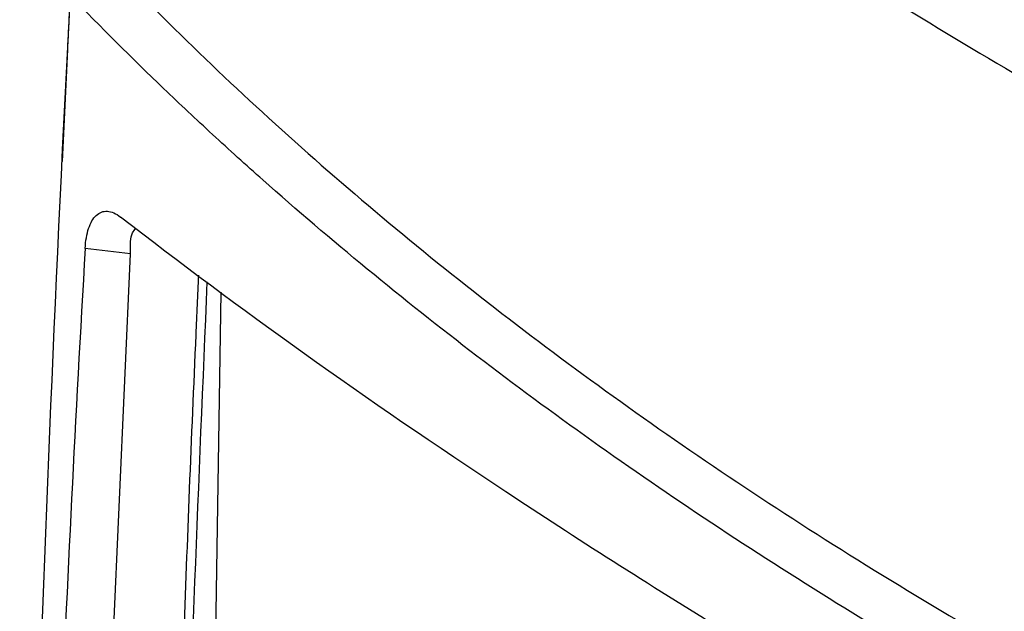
# Model space of a CAD drawing. Header units: millimetres. Extents: x 15231 to 16570, y 10019 to 11489.
# Tile 188 of 206: x 16238 to 16304, y 11290 to 11330. Entities that reach past the tile are written whole.
import ezdxf

# ---------------------------------------------------------------- set-up
doc = ezdxf.new("R2010")
doc.units = ezdxf.units.MM

msp = doc.modelspace()

# ---------------------------------------------------------------- linework, layer by layer
at = {"color": 7, "linetype": 'Continuous', "lineweight": 25}
for p, q in [((16241.566, 11228.811), (16245.421, 11314.461)), ((16245.417, 11314.459), (16242.372, 11314.836)), ((16251.498, 11311.891), (16250.222, 11231.039))]:
    msp.add_line(p, q, dxfattribs=at)
for points, knots in [([(16244.062, 11375.342), (16248.136, 11370.722), (16252.494, 11366.217), (16261.773, 11357.44), (16266.695, 11353.168), (16273.202, 11347.975), (16274.52, 11346.945), (16277.184, 11344.906), (16278.53, 11343.896), (16282.612, 11340.897), (16285.391, 11338.937), (16293.898, 11333.174), (16299.796, 11329.487), (16312.039, 11322.422), (16318.385, 11319.043), (16331.525, 11312.593), (16338.32, 11309.523), (16348.857, 11305.152), (16352.426, 11303.734), (16359.682, 11300.978), (16363.354, 11299.646), (16374.493, 11295.785), (16382.085, 11293.394), (16389.844, 11291.183)], [0, 0, 0, 0, 0.125, 0.125, 0.25, 0.25, 0.28125, 0.28125, 0.3125, 0.3125, 0.375, 0.375, 0.5, 0.5, 0.625, 0.625, 0.75, 0.75, 0.8125, 0.8125, 0.875, 0.875, 1, 1, 1, 1]), ([(16242.01, 11336.148), (16246.124, 11331.73), (16250.506, 11327.414), (16259.799, 11318.979), (16264.71, 11314.86), (16272.477, 11308.832), (16275.135, 11306.847), (16280.565, 11302.94), (16283.338, 11301.017), (16291.834, 11295.342), (16297.73, 11291.682), (16306.925, 11286.378), (16310.048, 11284.641), (16314.822, 11282.082), (16316.426, 11281.237), (16319.657, 11279.567), (16321.284, 11278.742), (16329.476, 11274.661), (16336.214, 11271.545), (16350.054, 11265.608), (16357.155, 11262.787), (16371.722, 11257.44), (16379.188, 11254.914), (16386.84, 11252.539)], [0, 0, 0, 0, 0.125, 0.125, 0.25, 0.25, 0.3125, 0.3125, 0.375, 0.375, 0.5, 0.5, 0.5625, 0.5625, 0.59375, 0.59375, 0.625, 0.625, 0.75, 0.75, 0.875, 0.875, 1, 1, 1, 1]), ([(16241.414, 11332.948), (16241.335, 11331.372), (16241.13, 11327.291), (16240.937, 11323.19), (16240.818, 11320.672)], [0, 0, 0, 0, 0.385933, 1, 1, 1, 1]), ([(16237.973, 11222.51), (16238.134, 11240.507), (16238.498, 11258.623), (16239.635, 11295.072), (16240.408, 11313.401), (16241.387, 11331.834)], [0, 0, 0, 0, 0.5, 0.5, 1, 1, 1, 1]), ([(16381.514, 11250.941), (16374.179, 11253.297), (16367.008, 11255.793), (16352.99, 11261.061), (16346.143, 11263.834), (16337.787, 11267.474), (16336.126, 11268.211), (16332.824, 11269.702), (16331.183, 11270.456), (16326.299, 11272.742), (16323.093, 11274.296), (16313.626, 11279.05), (16307.515, 11282.341), (16298.648, 11287.459), (16295.743, 11289.195), (16290.032, 11292.73), (16287.225, 11294.529), (16278.986, 11299.998), (16273.726, 11303.744), (16263.671, 11311.439), (16258.875, 11315.387), (16253.173, 11320.448), (16252.047, 11321.467), (16249.828, 11323.514), (16248.734, 11324.543), (16245.503, 11327.642), (16243.413, 11329.728), (16241.387, 11331.834)], [0, 0, 0, 0, 0.125, 0.125, 0.25, 0.25, 0.28125, 0.28125, 0.3125, 0.3125, 0.375, 0.375, 0.5, 0.5, 0.5625, 0.5625, 0.625, 0.625, 0.75, 0.75, 0.875, 0.875, 0.90625, 0.90625, 0.9375, 0.9375, 1, 1, 1, 1]), ([(16242.372, 11314.836), (16242.401, 11315.345), (16242.478, 11315.792), (16242.732, 11316.555), (16242.901, 11316.851), (16243.224, 11317.153), (16243.341, 11317.228), (16243.59, 11317.322), (16243.722, 11317.342), (16244.147, 11317.316), (16244.444, 11317.186), (16244.756, 11316.943)], [0, 0, 0, 0, 0.25, 0.25, 0.5, 0.5, 0.625, 0.625, 0.75, 0.75, 1, 1, 1, 1]), ([(16374.082, 11242.285), (16360.869, 11248.333), (16348.159, 11254.49), (16332.91, 11262.305), (16329.89, 11263.875), (16323.938, 11267.015), (16321.002, 11268.586), (16312.319, 11273.303), (16306.693, 11276.453), (16298.499, 11281.185), (16295.809, 11282.763), (16291.835, 11285.133), (16290.52, 11285.923), (16287.917, 11287.5), (16286.628, 11288.288), (16280.248, 11292.22), (16275.344, 11295.348), (16261.224, 11304.682), (16252.598, 11310.838), (16244.756, 11316.943)], [0, 0, 0, 0, 0.25, 0.25, 0.3125, 0.3125, 0.375, 0.375, 0.5, 0.5, 0.5625, 0.5625, 0.59375, 0.59375, 0.625, 0.625, 0.75, 0.75, 1, 1, 1, 1]), ([(16245.412, 11314.613), (16245.411, 11315.084), (16245.409, 11315.733), (16245.689, 11316.089), (16245.766, 11316.187)], [0, 0, 0, 0, 0.725667, 1, 1, 1, 1]), ([(16249.985, 11313.025), (16249.925, 11311.698), (16249.549, 11303.427), (16248.889, 11286.766), (16248.16, 11263.125), (16247.769, 11243.996), (16247.611, 11232.631), (16247.575, 11229.565), (16247.568, 11228.961)], [0, 0, 0, 0, 0.0469255, 0.2925218, 0.591041, 0.8895603, 0.978247, 1, 1, 1, 1]), ([(16248.166, 11230.139), (16248.396, 11244.177), (16248.843, 11271.466), (16250.01, 11299.142), (16250.577, 11312.581)], [0, 0, 0, 0, 0.5144215, 1, 1, 1, 1])]:
    msp.add_open_spline(points, degree=3, knots=knots, dxfattribs=at)
for points in [[(16242.372, 11314.836), (16241.059, 11292.344), (16240.131, 11269.943), (16239.589, 11247.634)], [(16245.421, 11314.461), (16245.417, 11314.512), (16245.414, 11314.563), (16245.412, 11314.613)]]:
    msp.add_open_spline(points, degree=3, dxfattribs=at)

doc.saveas('drawing.dxf')
